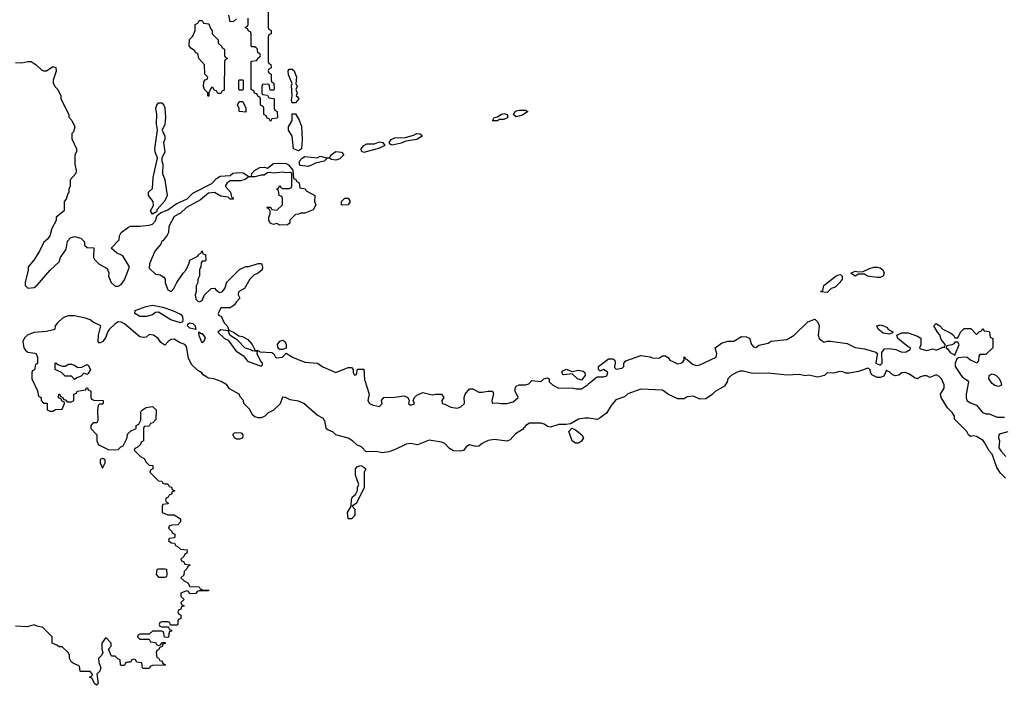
# Model space of a CAD drawing. Header units: inches. Extents: x 2710751 to 2829008, y 857003 to 965602.
# Tile 243 of 256: x 2743797 to 2750128, y 951218 to 955500. Entities that reach past the tile are written whole.
import ezdxf

# ---------------------------------------------------------------- set-up
doc = ezdxf.new("R2010")
doc.units = ezdxf.units.IN
doc.header["$MEASUREMENT"] = 0
doc.layers.add('C7945', color=7, linetype='Continuous')
doc.layers.add('C7955', color=7, linetype='Continuous')

msp = doc.modelspace()

# ---------------------------------------------------------------- linework, layer by layer
at = {"layer": 'C7945', "color": 2, "elevation": 10}
for points in [[(2745394, 955590), (2745394, 955450), (2745398, 955438), (2745414, 955430), (2745414, 955410), (2745398, 955402), (2745394, 955390), (2745394, 955230), (2745398, 955218), (2745411.6, 955211.6), (2745414, 955190), (2745398, 955182), (2745394, 955170), (2745398, 955158), (2745414, 955150), (2745414, 955110), (2745418, 955098), (2745431.6, 955091.6), (2745434, 955050), (2745430, 955046), (2745407.3, 955047.3), (2745402, 955082), (2745390, 955086), (2745358, 955082), (2745354, 955070), (2745354, 955030), (2745358, 955018), (2745390, 955014), (2745398, 954998), (2745430, 954994), (2745434, 954990), (2745434, 954930), (2745438, 954918), (2745452, 954910), (2745454, 954870), (2745450, 954866), (2745418, 954862), (2745410, 954846), (2745402, 954862), (2745387.3, 954867.3), (2745382, 954882), (2745366, 954890), (2745366, 954930), (2745362, 954942), (2745346, 954950), (2745346, 954990), (2745342, 955002), (2745327.3, 955007.3), (2745322, 955022), (2745307.3, 955027.3), (2745302, 955042), (2745286, 955050), (2745286, 955230), (2745290, 955234), (2745322, 955238), (2745327.3, 955252.7), (2745342, 955258), (2745346, 955270), (2745342, 955282), (2745327.3, 955287.3), (2745326, 955310), (2745318, 955318), (2745310, 955326), (2745290, 955326), (2745286, 955330), (2745286, 955410), (2745282, 955422), (2745270, 955426), (2745262, 955442), (2745246, 955450), (2745262, 955458), (2745266, 955470), (2745266, 955510)], [(2745190, 955506), (2745172.7, 955487.3), (2745150, 955486), (2745142, 955530)], [(2743770, 955224.7), (2743810, 955222), (2743849.1, 955230.9), (2743870.7, 955230.7), (2743902, 955210), (2743936.9, 955176.9), (2743950, 955171.3), (2743970, 955171.3), (2744010, 955198), (2744030, 955192), (2744030.9, 955169.1), (2744012, 955110), (2744012.7, 955092.7), (2744022, 955070), (2744042, 955050), (2744062, 955010), (2744062, 954990), (2744112, 954890), (2744112.7, 954872.7), (2744131.6, 954851.6), (2744152, 954810), (2744142, 954778), (2744132.7, 954767.3), (2744132, 954750), (2744132.7, 954732.7), (2744162, 954670), (2744162, 954650), (2744152, 954630), (2744152, 954570), (2744161, 954530), (2744158, 954510), (2744122, 954470), (2744122, 954430), (2744112, 954410), (2744112, 954390), (2744103.6, 954376.4), (2744095.3, 954344.7), (2744082, 954330), (2744082, 954270), (2744032, 954230), (2744031.6, 954208.4), (2744003.6, 954156.4), (2743990.9, 954109.1), (2743974.4, 954085.6), (2743951.1, 954068.9), (2743924.7, 954010), (2743887.1, 953952.9), (2743851.3, 953910), (2743850.9, 953889.1), (2743832, 953810), (2743832, 953790), (2743850, 953772), (2743890, 953778), (2743910, 953791.3), (2743992.3, 953887.7), (2744050, 953942), (2744059, 953970), (2744096.5, 954023.5), (2744105.2, 954074.8), (2744122.7, 954097.3), (2744150, 954104.7), (2744190, 954094), (2744214, 954070), (2744214, 954050), (2744230, 954034), (2744272.7, 954032.7), (2744271.3, 953970), (2744276.9, 953956.9), (2744307.5, 953927.5), (2744358.8, 953898.8), (2744371, 953871), (2744367.3, 953850), (2744386, 953810), (2744410, 953786), (2744430, 953786), (2744450, 953796), (2744470, 953826), (2744502, 953910), (2744460.4, 953980.4), (2744420.2, 954000.2), (2744386, 954030), (2744436.4, 954083.6), (2744438, 954110), (2744448.7, 954131.3), (2744490, 954162), (2744510, 954171.3), (2744570, 954171.3), (2744630, 954178), (2744650, 954184.7), (2744670, 954206), (2744680.2, 954239.8), (2744701.5, 954258.5), (2744750, 954277.1), (2744803.6, 954316.4), (2744873.1, 954346.9), (2744910, 954383.8), (2745033.4, 954446.6), (2745061.7, 954478.3), (2745086.5, 954493.5), (2745150, 954497.3), (2745168.2, 954511.8), (2745210, 954517.6), (2745234.9, 954514.9), (2745270, 954491.3), (2745287.3, 954492.7), (2745288.7, 954510), (2745306, 954530), (2745342, 954550), (2745370.5, 954550.5), (2745390, 954544.7), (2745430, 954575.5), (2745470, 954578), (2745510, 954574), (2745526.4, 954566.4), (2745552.7, 954532.7), (2745558, 954478), (2745570, 954474), (2745578, 954458), (2745594, 954450), (2745598, 954418), (2745632.7, 954412.7), (2745638, 954398), (2745694, 954370), (2745692, 954330), (2745702, 954310), (2745683.6, 954276.4), (2745630, 954255.3), (2745604.7, 954255.3), (2745590, 954248), (2745570, 954246), (2745534, 954210), (2745534, 954190), (2745519.6, 954180.4), (2745470, 954178), (2745450, 954188), (2745430, 954182), (2745408, 954190), (2745398, 954210), (2745398, 954230), (2745408, 954250), (2745407.3, 954267.3), (2745402, 954282), (2745386, 954290), (2745390, 954294), (2745410, 954294), (2745418, 954278), (2745450, 954274), (2745486, 954310), (2745486, 954350), (2745482, 954362), (2745466, 954370), (2745462, 954402), (2745448, 954410), (2745462, 954418), (2745470, 954434), (2745478, 954418), (2745490, 954414), (2745530, 954414), (2745542, 954418), (2745546, 954430), (2745546, 954510), (2745538, 954518), (2745510, 954515.3), (2745490, 954519), (2745430, 954512.7), (2745402, 954518), (2745390, 954515.3), (2745370, 954499), (2745350, 954499.3), (2745308.9, 954488.9), (2745270, 954488), (2745247.1, 954472.9), (2745217.3, 954462.7), (2745150, 954464), (2745131.3, 954450), (2745118, 954430), (2745152, 954390), (2745158, 954358), (2745170, 954354), (2745170, 954346), (2745150, 954346), (2745138, 954358), (2745090, 954364), (2745050, 954389), (2745010, 954383.7), (2744959.9, 954340.1), (2744870, 954292.7), (2744830, 954256), (2744790, 954233.2), (2744756, 954170), (2744754, 954130), (2744745.4, 954114.6), (2744719.8, 954080.2), (2744710, 954075.3), (2744704.9, 954055.1), (2744666, 954010), (2744631, 953930), (2744630, 953902), (2744670, 953862), (2744699.6, 953859.6), (2744723.6, 953843.6), (2744731.6, 953831.6), (2744732.7, 953807.3), (2744750, 953762), (2744770, 953752), (2744788, 953770), (2744808, 953810), (2744848, 953870), (2744868, 953890), (2744887.3, 953932.7), (2744890, 953954), (2744942, 953978), (2744946, 953990), (2744962, 953998), (2744970, 954012), (2744974, 953994), (2744992, 953990), (2744994, 953950), (2744990, 953946), (2744970, 953946), (2744963.6, 953936.4), (2744962, 953910), (2744954, 953890), (2744952.7, 953852.7), (2744942, 953830), (2744942, 953810), (2744932.7, 953787.3), (2744932, 953750), (2744926, 953730), (2744930, 953702), (2744942, 953690), (2744954, 953686), (2744970, 953694), (2744986, 953730), (2745028.4, 953771.6), (2745050, 953772), (2745059.6, 953759.6), (2745084.7, 953744.7), (2745098, 953750), (2745115.3, 953770), (2745128.9, 953811.1), (2745210, 953894), (2745250, 953912), (2745270, 953912), (2745330, 953932), (2745351.3, 953931.3), (2745358, 953910), (2745356, 953890), (2745330, 953869), (2745302.5, 953857.5), (2745276, 953830), (2745242, 953770), (2745204.7, 953750), (2745202, 953730), (2745211.6, 953708.4), (2745190, 953686), (2745176.9, 953663.1), (2745150, 953646), (2745090, 953646), (2745082, 953630), (2745074, 953610), (2745078, 953598), (2745092.7, 953592.7), (2745112, 953550), (2745130.8, 953530.8), (2745142, 953502), (2745170.7, 953490.7), (2745206, 953466), (2745230, 953462.8), (2745263.5, 953443.5), (2745290.8, 953410.8), (2745312, 953372), (2745328, 953372), (2745342.8, 953362.8), (2745418.8, 953358.8), (2745431.3, 953351.3), (2745442, 953330), (2745450, 953324.7), (2745486, 953330), (2745510, 953354), (2745552, 953330), (2745630, 953297.3), (2745711, 953291), (2745747.1, 953267.1), (2745830, 953231.3), (2745910, 953262), (2745930, 953262), (2745942, 953250), (2745942, 953230), (2745950, 953214), (2745962, 953218), (2745968.4, 953251.6), (2746010, 953252), (2746014, 953186), (2746044, 953090), (2746036, 953050), (2746047.3, 953030), (2746070, 953020.7), (2746110, 953011.3), (2746128.7, 953030), (2746124, 953050), (2746138, 953070), (2746210, 953070.6), (2746270, 953081), (2746292, 953070), (2746302, 953050), (2746298, 953030), (2746310, 953021), (2746330, 953026), (2746335.3, 953030), (2746326, 953050), (2746335.3, 953070), (2746350, 953084.7), (2746390, 953101), (2746450, 953086), (2746471.1, 953091.1), (2746510, 953091.3), (2746524.7, 953070), (2746512, 953050), (2746514, 953030), (2746530, 953027.3), (2746570, 953006.4), (2746610, 953001.6), (2746634, 953010), (2746658, 953030), (2746655.3, 953070), (2746661.2, 953090), (2746690, 953124.7), (2746710, 953126), (2746750, 953104), (2746770, 953102.8), (2746810, 953111.3), (2746834, 953110), (2746842, 953102), (2746844.7, 953090), (2746832, 953050), (2746834, 953034), (2746870, 953036), (2746890.9, 953030.9), (2746930, 953030.8), (2746970, 953042), (2747002, 953070), (2746982, 953110), (2746982, 953130), (2746990, 953142), (2747008.9, 953151.1), (2747050, 953151.3), (2747070, 953158), (2747090, 953178.8), (2747150, 953172), (2747168, 953190), (2747190, 953196), (2747202, 953190), (2747202, 953170), (2747222, 953150), (2747262, 953130), (2747350, 953130.8), (2747374.6, 953125.4), (2747410, 953126), (2747448.7, 953150), (2747458, 953162), (2747510, 953202.8), (2747550, 953202), (2747571.5, 953208.5), (2747578, 953230), (2747574.6, 953234.6), (2747550, 953248.7), (2747530, 953238), (2747518, 953250), (2747519, 953270), (2747582.7, 953317.3), (2747610, 953317.3), (2747624.7, 953310), (2747626, 953290), (2747621, 953270), (2747622, 953262), (2747631.6, 953251.6), (2747670, 953258.8), (2747681.2, 953270), (2747682, 953290), (2747694.6, 953305.4), (2747790, 953338.8), (2747850, 953331.3), (2747870, 953322), (2747910, 953324.7), (2747930, 953338), (2747950, 953338), (2747966.4, 953326.4), (2747978, 953310), (2748030, 953286.8), (2748049.1, 953290.9), (2748060.2, 953299.8), (2748068.7, 953310), (2748070, 953331.3), (2748078, 953318), (2748090, 953314), (2748123.8, 953283.8), (2748150, 953276.3), (2748170, 953279.1), (2748275.3, 953330), (2748279, 953350), (2748268, 953390), (2748310, 953418), (2748350, 953432), (2748390, 953431.3), (2748439, 953461), (2748470, 953460.7), (2748490.7, 953450.7), (2748502, 953410), (2748516, 953396), (2748530, 953391), (2748550, 953406.8), (2748610, 953418), (2748630, 953431), (2748730, 953442.8), (2748778, 953470), (2748864.7, 953555.3), (2748910, 953574), (2748930, 953554), (2748938, 953530), (2748931.3, 953470), (2748938, 953450), (2748950, 953438), (2748970, 953424.7), (2748990, 953431.3), (2749010, 953431.3), (2749116.9, 953416.9), (2749170, 953392), (2749230, 953382.8), (2749302, 953362), (2749314, 953350), (2749310, 953346), (2749302, 953290), (2749330, 953278), (2749342, 953290), (2749340.4, 953359.6), (2749358, 953382), (2749390, 953384.7), (2749430, 953378), (2749470, 953361), (2749497.2, 953362.8), (2749522, 953378), (2749526, 953390), (2749510, 953395.3), (2749444, 953450), (2749438, 953470), (2749470, 953486), (2749510, 953484.7), (2749570, 953464.7), (2749591, 953451), (2749591.1, 953408.9), (2749582, 953390), (2749590, 953382), (2749630, 953371.3), (2749670, 953382), (2749690, 953374), (2749734, 953394), (2749746, 953394), (2749748, 953410), (2749722.7, 953442.7), (2749713.2, 953473.2), (2749698, 953490), (2749675.3, 953530), (2749690, 953544.7), (2749714, 953530), (2749732, 953510), (2749784, 953484), (2749802, 953470), (2749810, 953454), (2749830, 953454), (2749846, 953490), (2749870, 953514), (2749912.7, 953512.7), (2749950, 953474), (2749967.3, 953492.7), (2749982, 953498), (2749990, 953514), (2749998, 953498), (2750000, 953497.8)], [(2750000, 952779.1), (2749992.5, 952792.5), (2749950, 952819), (2749930, 952822), (2749910, 952818), (2749898, 952830), (2749888, 952850), (2749808, 952930), (2749808, 952950), (2749792.9, 952972.9), (2749762.7, 953002.7), (2749722, 953070), (2749718, 953090), (2749742, 953130), (2749741.2, 953150), (2749724, 953190), (2749710, 953204), (2749690, 953215.3), (2749650, 953198), (2749630, 953208), (2749610, 953208), (2749590, 953202), (2749570, 953189), (2749550, 953195.3), (2749519.5, 953219.5), (2749490, 953229.3), (2749470, 953229.2), (2749450, 953214), (2749428.9, 953208.9), (2749410, 953215.3), (2749390, 953235.3), (2749378, 953238), (2749370, 953246), (2749352.7, 953207.3), (2749330, 953198), (2749310, 953198), (2749276.4, 953216.4), (2749268, 953230), (2749266, 953250), (2749250, 953258), (2749190, 953236), (2749130, 953225.2), (2749110, 953225.2), (2749090, 953235.1), (2749070, 953237.2), (2749030, 953225.2), (2748990, 953228.7), (2748971.3, 953210), (2748930, 953200.9), (2748870, 953212.7), (2748850, 953209.2), (2748810, 953217.2), (2748730, 953212.3), (2748610, 953225.2), (2748510, 953223.7), (2748450, 953238), (2748430, 953238), (2748410, 953232.7), (2748371.3, 953210), (2748351.3, 953190), (2748346, 953170), (2748330, 953142), (2748270, 953108.7), (2748250.6, 953089.4), (2748210, 953062), (2748170, 953059), (2748130, 953077.2), (2748090, 953074), (2748070, 953062), (2748030, 953062), (2747970, 953089), (2747930, 953116), (2747790, 953122.7), (2747707.5, 953092.5), (2747685.4, 953074.6), (2747630, 953054), (2747601.1, 953018.9), (2747570.5, 952969.5), (2747530, 952938), (2747510, 952928), (2747456.5, 952936.5), (2747430, 952936), (2747390.9, 952929.1), (2747339.6, 952900.4), (2747310, 952895.3), (2747263.5, 952896.5), (2747210, 952879), (2747190, 952884), (2747170, 952899), (2747150, 952905.2), (2747075.9, 952904.1), (2747051, 952890), (2747030, 952864), (2746984.5, 952835.5), (2746950, 952798), (2746930, 952788), (2746850, 952799), (2746810, 952793.2), (2746770, 952774), (2746750, 952757.2), (2746730, 952754), (2746690, 952764), (2746667.9, 952752.1), (2746650, 952729), (2746630, 952725.2), (2746586.8, 952726.8), (2746560.9, 952740.9), (2746530, 952773.2), (2746510, 952781.2), (2746430, 952796), (2746354.4, 952765.6), (2746310, 952773.2), (2746282, 952770), (2746207.9, 952732.1), (2746170, 952720.7), (2746130, 952714.5), (2746090, 952722), (2746030, 952719), (2746022, 952722), (2745998, 952750), (2745964.7, 952764.7), (2745938, 952790), (2745910, 952808), (2745830, 952828.7), (2745810, 952848), (2745780.2, 952860.2), (2745768.7, 952870), (2745761.2, 952910), (2745750, 952935.3), (2745710, 952955.3), (2745624, 953030), (2745590, 953046), (2745535.5, 953055.5), (2745506, 953070), (2745487.9, 953072.1), (2745471.3, 953028.7), (2745430, 952988), (2745394, 952970), (2745374, 952950), (2745350, 952938), (2745330, 952938), (2745310, 952946), (2745296.4, 952956.4), (2745275.5, 952995.5), (2745238, 953030), (2745235.3, 953050), (2745214.6, 953074.6), (2745208, 953090), (2745146.3, 953126.3), (2745128, 953150), (2745092.9, 953172.9), (2745046, 953190), (2745014, 953194), (2745000.2, 953200.2), (2744976.4, 953216.4), (2744968.4, 953228.4), (2744943.1, 953243.1), (2744902, 953282), (2744883.1, 953323.1), (2744870, 953398), (2744858, 953410), (2744823.7, 953423.7), (2744790, 953444), (2744770, 953442), (2744752, 953430), (2744730, 953406), (2744704, 953424), (2744688, 953450), (2744658, 953470), (2744630, 953475.3), (2744610, 953458), (2744590, 953455.3), (2744570, 953459), (2744470, 953544), (2744450, 953554), (2744430, 953557.2), (2744410, 953544), (2744373, 953507), (2744361, 953490), (2744350, 953458), (2744330.6, 953429.4), (2744310, 953418), (2744302, 953430), (2744304, 953470), (2744318, 953530), (2744270, 953553.2), (2744250, 953569), (2744220.2, 953580.2), (2744150, 953595.1), (2744110, 953595.1), (2744090, 953589.2), (2744070, 953577.2), (2744041, 953550), (2744024.7, 953530), (2744022, 953510), (2744015.3, 953504.7), (2743970, 953493.2), (2743890, 953487), (2743870, 953480.7), (2743847.3, 953470), (2743827.3, 953452.7), (2743816.3, 953430), (2743824, 953390), (2743833.7, 953373.7), (2743850, 953361), (2743894.4, 953354.4), (2743902, 953350), (2743912, 953330), (2743912, 953288), (2743898, 953282), (2743892.7, 953247.3), (2743878, 953242), (2743874, 953230), (2743874, 953190), (2743911.6, 953111.6), (2743918, 953078), (2743934, 953070), (2743934, 953050), (2743950, 953034), (2743970, 953034), (2743974, 953030), (2743974, 952990), (2743990, 952982), (2744010, 952982), (2744028, 952992), (2744070, 952994), (2744086, 953030), (2744082, 953042), (2744070, 953046), (2744062, 953062), (2744047.3, 953067.3), (2744048, 953092), (2744054, 953090), (2744058, 953078), (2744074, 953070), (2744078, 953058), (2744092.7, 953052.7), (2744102, 953042), (2744130, 953042), (2744146, 953050), (2744146, 953090), (2744162, 953098), (2744166, 953110), (2744222, 953118), (2744227.3, 953132.7), (2744232.7, 953132.7), (2744238, 953118), (2744254, 953110), (2744254, 953070), (2744258, 953058), (2744272.7, 953052.7), (2744334, 953050), (2744334, 953030), (2744330, 953026), (2744310, 953026), (2744302, 953018), (2744298, 952990), (2744299.6, 952920.4), (2744292.7, 952907.3), (2744270, 952906), (2744254, 952890), (2744254, 952870), (2744294, 952830), (2744294, 952790), (2744302, 952770), (2744310, 952762), (2744370, 952732), (2744430, 952734), (2744447.3, 952752.7), (2744462, 952758), (2744488, 952810), (2744490, 952834), (2744510, 952854), (2744546, 952870), (2744546, 952890), (2744562, 952898), (2744576.4, 952923.6), (2744575.3, 952970), (2744578, 952982), (2744586, 952990), (2744610, 953004.7), (2744650, 953012), (2744674, 952990), (2744672, 952928), (2744652.7, 952907.3), (2744638, 952902), (2744630, 952886), (2744598, 952882), (2744594, 952870), (2744594, 952790), (2744578, 952782), (2744572.7, 952767.3), (2744552.7, 952747.3), (2744538, 952742), (2744534, 952730), (2744574, 952690), (2744596.9, 952676.9), (2744610, 952654), (2744630, 952634), (2744652.7, 952632.7), (2744654, 952610), (2744638, 952602), (2744634, 952590), (2744654, 952570), (2744690, 952534), (2744711.6, 952531.6), (2744718, 952518), (2744730, 952514), (2744750, 952514), (2744758, 952498), (2744772.7, 952492.7), (2744778, 952478), (2744794, 952470), (2744778, 952462), (2744772.7, 952447.3), (2744758, 952442), (2744752.7, 952427.3), (2744738, 952422), (2744734, 952410), (2744738, 952398), (2744754, 952390), (2744750, 952386), (2744718, 952382), (2744714, 952370), (2744714, 952330), (2744750, 952314), (2744790, 952314), (2744832, 952290), (2744832, 952270), (2744814, 952250), (2744772.7, 952247.3), (2744758, 952242), (2744754, 952230), (2744774, 952210), (2744778, 952198), (2744794, 952190), (2744794, 952170), (2744790, 952166), (2744758, 952162), (2744754, 952150), (2744770, 952134), (2744792.7, 952132.7), (2744798, 952118), (2744810, 952114), (2744830, 952094), (2744874, 952090), (2744872.7, 952067.3), (2744858, 952062), (2744852.7, 952047.3), (2744834, 952030), (2744838, 952018), (2744852.7, 952012.7), (2744858, 951998), (2744890, 951994), (2744894, 951990), (2744878, 951982), (2744872.7, 951967.3), (2744854, 951950), (2744852.7, 951927.3), (2744834, 951910), (2744854, 951890), (2744878, 951878), (2744890, 951854), (2744950, 951852), (2744958, 951838), (2744972.7, 951832.7), (2745014, 951830), (2745010, 951826), (2744950, 951826), (2744938, 951822), (2744930, 951808), (2744890, 951806), (2744882, 951822), (2744870, 951826), (2744834, 951810), (2744834, 951790), (2744854, 951770), (2744834, 951750), (2744838, 951738), (2744854, 951730), (2744838, 951722), (2744832.7, 951707.3), (2744818, 951702), (2744814, 951690), (2744818, 951678), (2744834, 951670), (2744832.7, 951647.3), (2744818, 951642), (2744814, 951630), (2744814, 951610), (2744810, 951606), (2744766, 951606), (2744762, 951622), (2744750, 951626), (2744710, 951626), (2744698, 951622), (2744694, 951610), (2744698, 951598), (2744710, 951594), (2744754, 951594), (2744758, 951578), (2744772.7, 951572.7), (2744772.7, 951567.3), (2744758, 951562), (2744754, 951530), (2744750, 951526), (2744727.3, 951527.3), (2744722, 951562), (2744710, 951566), (2744650, 951566), (2744630, 951546), (2744570, 951546), (2744558, 951542), (2744554, 951530), (2744570, 951514), (2744630, 951514), (2744638, 951498), (2744670, 951494), (2744678, 951478), (2744690, 951474), (2744702, 951478), (2744710, 951494), (2744732.7, 951492.7), (2744732.7, 951487.3), (2744718, 951482), (2744712.7, 951467.3), (2744698, 951462), (2744690, 951446), (2744678, 951442), (2744674, 951430), (2744678, 951398), (2744690, 951394), (2744698, 951378), (2744712.7, 951372.7), (2744718, 951358), (2744732.7, 951352.7), (2744732.7, 951347.3), (2744650, 951346), (2744638, 951342), (2744630, 951326), (2744590, 951326), (2744586, 951330), (2744582, 951362), (2744550, 951366), (2744542, 951382), (2744530, 951386), (2744518, 951382), (2744510, 951366), (2744490, 951366), (2744478, 951362), (2744470, 951346), (2744450, 951346), (2744446, 951350), (2744442, 951382), (2744427.3, 951387.3), (2744410, 951406), (2744390, 951406), (2744386, 951410), (2744368, 951450), (2744386, 951470), (2744386, 951490), (2744350, 951526), (2744324.7, 951490), (2744324.7, 951450), (2744332, 951430), (2744322, 951410), (2744304.7, 951390), (2744305.4, 951365.4), (2744318, 951330), (2744312, 951310), (2744292, 951290), (2744302, 951230), (2744290, 951218), (2744278, 951230), (2744262, 951262), (2744246, 951270), (2744262, 951278), (2744266, 951290), (2744250, 951306), (2744190, 951306), (2744186, 951310), (2744182, 951342), (2744140.2, 951360.2), (2744128, 951370), (2744118, 951390), (2744118, 951410), (2744110, 951426), (2744070, 951466), (2744050, 951466), (2744036.4, 951476.4), (2744010, 951486), (2744006, 951490), (2744006, 951530), (2743946, 951590), (2743910, 951598), (2743890, 951608), (2743845.4, 951594.6), (2743770, 951598)], [(2750000, 953346), (2749970, 953346), (2749963.6, 953336.4), (2749962, 953310), (2749954, 953290), (2749910, 953309), (2749890, 953326), (2749870, 953329.4), (2749834.4, 953325.6), (2749822, 953318), (2749811.3, 953290), (2749811.3, 953270), (2749850, 953212), (2749859.6, 953199.6), (2749890, 953182), (2749898, 953170), (2749882.8, 953090), (2749882, 953070), (2749887.3, 953050), (2749910, 953034.8), (2749950, 953021), (2749990.9, 952970.9), (2750000, 952967.9)]]:
    msp.add_lwpolyline(points, dxfattribs=at)
at = {"layer": 'C7945', "color": 2}
for points, elevation in [([(2745070, 955026), (2745062, 955042), (2745047.3, 955047.3), (2745042, 955062), (2745030, 955066), (2745014, 955030), (2745014, 955010), (2745010, 955006), (2745006, 955010), (2745006, 955030), (2744986, 955050), (2744978, 955070), (2744980.4, 955099.6), (2744990, 955114), (2745002, 955118), (2745006, 955130), (2744988, 955150), (2744986, 955210), (2744948, 955250), (2744942, 955282), (2744930, 955286), (2744922, 955302), (2744896.4, 955316.4), (2744887.3, 955332.7), (2744888.4, 955371.6), (2744910, 955394), (2744926, 955430), (2744926, 955470), (2744942, 955478), (2744950, 955494), (2744970, 955494), (2744978, 955478), (2745012.7, 955472.7), (2745023.6, 955443.6), (2745034, 955430), (2745034, 955410), (2745074, 955370), (2745074, 955350), (2745094, 955330), (2745098, 955318), (2745114, 955310), (2745114, 955270), (2745118, 955258), (2745134, 955250), (2745118, 955242), (2745114, 955230), (2745112.7, 955047.3), (2745098, 955042), (2745090, 955026)], 10), ([(2745550, 954966), (2745544.7, 954984.7), (2745549, 955010), (2745544, 955076), (2745548, 955090), (2745524.7, 955144.7), (2745524, 955170), (2745530, 955182), (2745550, 955182), (2745562, 955170), (2745576, 955130), (2745572, 955090), (2745582, 955070), (2745572, 955050), (2745582, 955030), (2745574, 955010), (2745583.6, 955003.6), (2745591, 954990), (2745570, 954966)], 10), ([(2745210, 955046), (2745206, 955050), (2745206, 955110), (2745210, 955114), (2745230, 955114), (2745234, 955110), (2745234, 955050), (2745230, 955046)], 10), ([(2744650, 954248), (2744638, 954270), (2744656.4, 954303.6), (2744655.3, 954330), (2744626, 954370), (2744626, 954390), (2744650, 954414), (2744654.6, 954485.4), (2744682, 954610), (2744668, 954650), (2744666, 954670), (2744684, 954790), (2744676, 954830), (2744678, 954890), (2744673.2, 954930), (2744679, 954950), (2744690, 954964.7), (2744710, 954964.7), (2744724.7, 954950), (2744730, 954934), (2744734, 954870), (2744730, 954826), (2744712, 954790), (2744730.8, 954750), (2744730.8, 954730), (2744721, 954710), (2744730.7, 954649.3), (2744711.3, 954610), (2744711.3, 954590), (2744718, 954570), (2744716, 954510), (2744730.7, 954470.7), (2744744.9, 954370), (2744730, 954334), (2744681, 954279), (2744676.9, 954263.1)], 10), ([(2745250, 954906), (2745209, 954909), (2745208, 954930), (2745198, 954950), (2745207.3, 954972.7), (2745230, 954974), (2745234, 954970), (2745251.1, 954931.1)], 10), ([(2746990, 954876), (2746973.2, 954890), (2746982.7, 954910), (2746990, 954914.4), (2747010, 954918.4), (2747050, 954917.3), (2747064.7, 954910), (2747030, 954885.6)], 10), ([(2745590, 954657.2), (2745558, 954670), (2745548, 954750), (2745526, 954790), (2745526, 954810), (2745548.4, 954851.6), (2745550, 954894), (2745570, 954894), (2745594.4, 954854.4), (2745610, 954814), (2745614, 954730), (2745610, 954669)], 10), ([(2746870, 954849.6), (2746838, 954850), (2746848, 954870), (2746870, 954874), (2746890, 954890.4), (2746910, 954895.8), (2746932, 954890), (2746936, 954876), (2746932.4, 954867.6), (2746910, 954858), (2746882.8, 954857.2)], 10), ([(2746010, 954646.6), (2745994.6, 954654.6), (2745993.2, 954670), (2746009.2, 954690), (2746030, 954700.4), (2746078, 954702), (2746110, 954714), (2746132, 954710), (2746144.7, 954690), (2746110, 954673.2)], 10), ([(2746192.9, 954692.9), (2746179, 954699), (2746173.2, 954710), (2746186, 954730), (2746210, 954740.4), (2746278, 954742), (2746330, 954756.3), (2746350, 954766.8), (2746370, 954764.7), (2746379.8, 954759.8), (2746384.7, 954750), (2746350.3, 954729.7), (2746280.7, 954719.3), (2746250, 954705.6)], 10), ([(2745830, 954597), (2745801.5, 954601.5), (2745790, 954608.7), (2745772, 954608), (2745754, 954590), (2745698, 954578), (2745670, 954562), (2745650, 954556), (2745602, 954562), (2745595.3, 954570), (2745597.2, 954590), (2745614, 954610), (2745630, 954619.1), (2745709.3, 954610.7), (2745730, 954621), (2745770, 954611.3), (2745790, 954611.3), (2745799.3, 954630), (2745830, 954652), (2745866.8, 954646.8), (2745881, 954630), (2745855.2, 954604.8)], 10), ([(2745870, 954306), (2745866, 954310), (2745866, 954330), (2745888.4, 954351.6), (2745910, 954352), (2745922, 954330), (2745910, 954308.7)], 10), ([(2749310, 953840.7), (2749249.5, 953849.5), (2749230, 953862), (2749190, 953862), (2749169.3, 953849.3), (2749142, 953870), (2749170, 953882.8), (2749190, 953878), (2749220.4, 953879.6), (2749260.7, 953899.3), (2749290, 953907.7), (2749310, 953908), (2749330, 953904), (2749346.8, 953890), (2749354.8, 953870), (2749350, 953849), (2749330, 953840.9)], 10), ([(2748990, 953746), (2748948.4, 953748.4), (2748950, 953754), (2748962, 953758), (2748968, 953790), (2749047, 953853), (2749070, 953861), (2749078, 953858), (2749084.7, 953850), (2749086, 953830), (2749070.7, 953809.3), (2749039.8, 953780.2), (2749014, 953770)], 10), ([(2744830, 953549.3), (2744768.7, 953570), (2744690, 953619), (2744670, 953615.3), (2744650, 953601.2), (2744612, 953590), (2744568.7, 953590), (2744537.2, 953610), (2744539, 953630), (2744610, 953655.5), (2744650, 953664), (2744718, 953650), (2744778.8, 953630), (2744830, 953606), (2744842.8, 953590), (2744846, 953570), (2744843.6, 953556.4)], 6), ([(2744930, 953508), (2744890, 953515.3), (2744875.3, 953530), (2744878, 953542), (2744889.1, 953550.9), (2744910, 953544.7), (2744924.7, 953530)], 6), ([(2749390, 953478), (2749350, 953484), (2749318, 953510), (2749308.7, 953530), (2749330, 953536), (2749351.6, 953531.6), (2749370, 953522), (2749384.7, 953504.7), (2749410.9, 953490.9), (2749410, 953486)], 10), ([(2744962, 953482), (2744970, 953482), (2744990, 953454), (2744982, 953430), (2744970, 953422), (2744950, 953466), (2744948, 953492)], 6), ([(2745090, 953505.2), (2745071, 953490), (2745114.8, 953450), (2745138.3, 953438.3), (2745186.4, 953370), (2745236.5, 953336.5), (2745262.8, 953302.8), (2745350, 953271.3), (2745359.3, 953280.7), (2745359.3, 953290), (2745346, 953306), (2745324, 953350), (2745326, 953366), (2745290.8, 953369.2), (2745278, 953378), (2745246.2, 953386.2), (2745198, 953438), (2745149.3, 953469.3), (2745138, 953498)], 10), ([(2745470, 953378), (2745463.1, 953383.1), (2745458, 953390), (2745455.3, 953410), (2745470, 953432), (2745490, 953438), (2745502, 953430), (2745511.3, 953410), (2745510, 953386), (2745490, 953378)], 10), ([(2749830, 953426), (2749810, 953426), (2749804.7, 953415.3), (2749790, 953408), (2749758, 953402), (2749754, 953390), (2749763.6, 953383.6), (2749779.6, 953359.6), (2749810, 953342), (2749838, 953410)], 10), ([(2744090, 953271.3), (2744110, 953284.7), (2744130, 953284.7), (2744150, 953278), (2744170, 953262), (2744196.4, 953263.6), (2744230, 953282), (2744236.9, 953276.9), (2744251.3, 953250), (2744236.9, 953223.1), (2744230, 953218), (2744210, 953226), (2744192.7, 953207.3), (2744163.6, 953196.4), (2744150, 953186), (2744130, 953206), (2744090, 953206), (2744066, 953230), (2744026, 953250), (2744026, 953290), (2744030, 953292), (2744042, 953282), (2744071.6, 953271.6)], 10), ([(2747350, 953236), (2747390, 953244.9), (2747419.8, 953239.8), (2747430.9, 953230.9), (2747434, 953210), (2747410, 953181.2), (2747384, 953190), (2747350, 953222), (2747296.4, 953216.4), (2747290, 953218), (2747282, 953230), (2747290, 953242), (2747310, 953252)], 10), ([(2745190, 952802), (2745178, 952810), (2745168.4, 952831.6), (2745178, 952842), (2745190, 952844.7), (2745222, 952842), (2745232, 952830), (2745230, 952808.7), (2745210, 952802)], 10), ([(2747370, 952775.3), (2747348.7, 952790), (2747328.7, 952850), (2747347.3, 952872.7), (2747370, 952862), (2747412, 952830), (2747422, 952810), (2747410, 952788.7), (2747390, 952775.3)], 10), ([(2744330, 952678), (2744314, 952670), (2744314, 952650), (2744330, 952614), (2744346, 952650), (2744346, 952670)], 10), ([(2745930, 952288.7), (2745909.2, 952289.2), (2745904, 952330), (2745928, 952370), (2745930, 952414), (2745938, 952430), (2745955.3, 952444.7), (2745968.7, 952471.3), (2745969.1, 952490.9), (2745978, 952510), (2745955.3, 952570), (2745955.3, 952610), (2745970, 952624.7), (2745991.1, 952631.1), (2746010, 952622), (2746022, 952610), (2746012, 952590), (2746011.3, 952490), (2745962, 952390), (2745934, 952370), (2745951.1, 952351.1), (2745951, 952310)], 10), ([(2744730, 951966), (2744690, 951966), (2744678, 951962), (2744674, 951930), (2744690, 951914), (2744730, 951914), (2744742, 951918), (2744746, 951930), (2744742, 951962)], 10)]:
    msp.add_lwpolyline(points, close=True, dxfattribs=dict(at, elevation=elevation))
at = {"layer": 'C7955', "color": 2, "elevation": 10}
for points in [[(2750000, 953497.8), (2750030, 953494), (2750034, 953490), (2750038, 953458), (2750054, 953450), (2750054, 953390), (2750010, 953346), (2750000, 953346)], [(2750000, 952967.9), (2750010, 952964.7), (2750030, 952964.7), (2750082, 952942), (2750130, 952942.8)], [(2750150.9, 952849.1), (2750103.6, 952836.4), (2750094, 952830), (2750091.3, 952810), (2750098, 952790), (2750094, 952746), (2750105.4, 952725.4), (2750138, 952690)], [(2750135.3, 952550), (2750103.1, 952583.1), (2750080.2, 952620.2), (2750050, 952706), (2750030, 952726), (2750000, 952779.1)]]:
    msp.add_lwpolyline(points, dxfattribs=at)
msp.add_lwpolyline([(2750090, 953140.9), (2750067.6, 953147.6), (2750050, 953159.3), (2750029.5, 953189.5), (2750030, 953212), (2750050, 953221), (2750074, 953214), (2750094, 953194), (2750106, 953170), (2750110, 953149)], close=True, dxfattribs=at)

doc.saveas('drawing.dxf')
